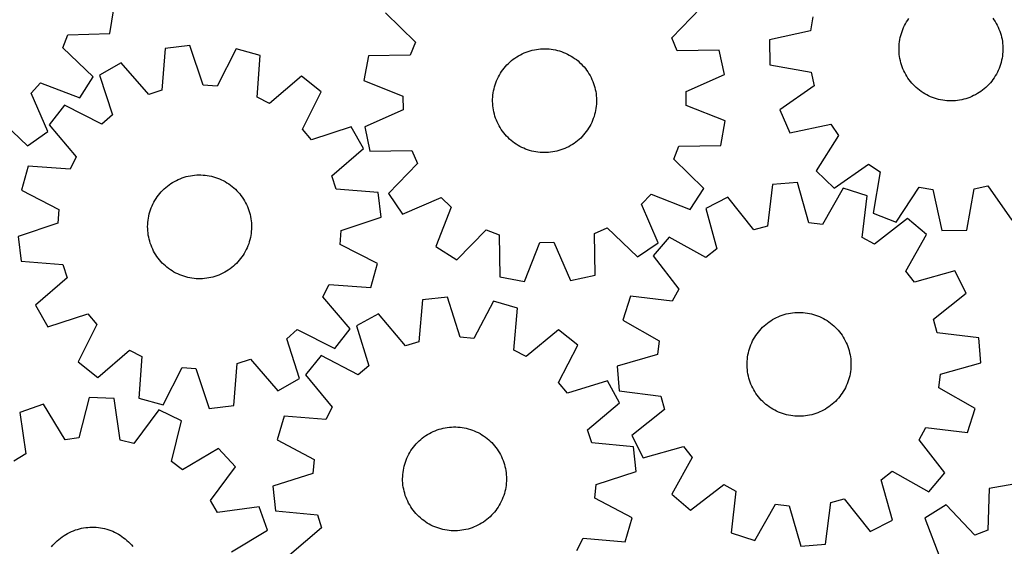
# Model space of a CAD drawing. Header units: millimetres. Extents: x 7 to 1243, y 7 to 1295.
# Tile 17 of 23: x 529 to 984, y 639 to 882. Entities that reach past the tile are written whole.
import ezdxf

# ---------------------------------------------------------------- set-up
doc = ezdxf.new("R2010")
doc.units = ezdxf.units.MM
doc.layers.add('CUT', color=7, linetype='CONTINUOUS', true_color=0x000000)

msp = doc.modelspace()

# ---------------------------------------------------------------- linework, layer by layer
at = {"layer": 'CUT'}
for p, q in [((830.402991, 873.740925), (843.830503, 887.710332)), ((570.676103, 875.772059), (572.637793, 887.140315)), ((698.083557, 885.330309), (711.960025, 871.806772)), ((895.623528, 883.449109), (894.483179, 877.121211)), ((939.490538, 881.995895), (940.050331, 882.799217)), ((978.76749, 882.930509), (979.332719, 882.131002)), ((937.206722, 877.674798), (937.592165, 878.57487)), ((937.592165, 878.57487), (938.013999, 879.458471)), ((938.013999, 879.458471), (938.471524, 880.32413)), ((938.471524, 880.32413), (938.963976, 881.170408)), ((938.963976, 881.170408), (939.490538, 881.995895)), ((979.332719, 882.131002), (979.864866, 881.309106)), ((979.864866, 881.309106), (980.363047, 880.466188)), ((980.363047, 880.466188), (980.826432, 879.603651)), ((980.826432, 879.603651), (981.254249, 878.722931)), ((981.254249, 878.722931), (981.645788, 877.825494)), ((548.999388, 869.210598), (551.30787, 875.211731)), ((551.30787, 875.211731), (570.676103, 875.772059)), ((832.960244, 867.841506), (830.402991, 873.740925)), ((894.483179, 877.121211), (875.56482, 872.933357)), ((935.845663, 872.980631), (936.04077, 873.940124)), ((936.04077, 873.940124), (936.274851, 874.890862)), ((936.274851, 874.890862), (936.547517, 875.83126)), ((936.547517, 875.83126), (936.858313, 876.759754)), ((936.858313, 876.759754), (937.206722, 877.674798)), ((981.645788, 877.825494), (982.000395, 876.912834)), ((982.000395, 876.912834), (982.317481, 875.986469)), ((982.317481, 875.986469), (982.596518, 875.047942)), ((982.596518, 875.047942), (982.837041, 874.098814)), ((982.837041, 874.098814), (983.038651, 873.140665)), ((562.998951, 855.81453), (548.999388, 869.210598)), ((607.758739, 870.34665), (596.307601, 868.947755)), ((613.878853, 851.962237), (607.758739, 870.34665)), ((711.960025, 871.806772), (709.596757, 865.827002)), ((875.56482, 872.933357), (875.773079, 861.39897)), ((935.460487, 869.087191), (935.497107, 870.065636)), ((935.497107, 870.065636), (935.573605, 871.041773)), ((935.573605, 871.041773), (935.689855, 872.013977)), ((935.689855, 872.013977), (935.845663, 872.980631)), ((983.038651, 873.140665), (983.201011, 872.175091)), ((983.201011, 872.175091), (983.323852, 871.203697)), ((983.323852, 871.203697), (983.406969, 870.228102)), ((983.406969, 870.228102), (983.450224, 869.249928)), ((983.450224, 869.249928), (983.453544, 868.270804)), ((596.307601, 868.947755), (594.793178, 849.630691)), ((629.082172, 868.748895), (620.290707, 851.4818)), ((640.196978, 865.659144), (629.082172, 868.748895)), ((638.815816, 846.332096), (640.196978, 865.659144)), ((690.224209, 865.443825), (688.158636, 854.093985)), ((709.596757, 865.827002), (690.224209, 865.443825)), ((757.968592, 864.490365), (758.784572, 865.031542)), ((758.784572, 865.031542), (759.621946, 865.538985)), ((759.621946, 865.538985), (760.479322, 866.011851)), ((760.479322, 866.011851), (761.355272, 866.449352)), ((761.355272, 866.449352), (762.248338, 866.85076)), ((762.248338, 866.85076), (763.157033, 867.215407)), ((763.157033, 867.215407), (764.079846, 867.542687)), ((764.079846, 867.542687), (765.01524, 867.832054)), ((765.01524, 867.832054), (765.961658, 868.083026)), ((765.961658, 868.083026), (766.917526, 868.295187)), ((766.917526, 868.295187), (767.881252, 868.468183)), ((767.881252, 868.468183), (768.851232, 868.601726)), ((768.851232, 868.601726), (769.825852, 868.695593)), ((769.825852, 868.695593), (770.80349, 868.749629)), ((770.80349, 868.749629), (771.782518, 868.763743)), ((771.782518, 868.763743), (772.761307, 868.737913)), ((772.761307, 868.737913), (773.738228, 868.672181)), ((773.738228, 868.672181), (774.711654, 868.566656)), ((774.711654, 868.566656), (775.679967, 868.421514)), ((775.679967, 868.421514), (776.641553, 868.236997)), ((776.641553, 868.236997), (777.594813, 868.013412)), ((777.594813, 868.013412), (778.53816, 867.751131)), ((778.53816, 867.751131), (779.470024, 867.45059)), ((779.470024, 867.45059), (780.388854, 867.11229)), ((780.388854, 867.11229), (781.293121, 866.736793)), ((781.293121, 866.736793), (782.181318, 866.324726)), ((782.181318, 866.324726), (783.051969, 865.876773)), ((783.051969, 865.876773), (783.903625, 865.39368)), ((783.903625, 865.39368), (784.734866, 864.876251)), ((784.734866, 864.876251), (785.544311, 864.325348)), ((852.334973, 868.091066), (832.960244, 867.841506)), ((854.770028, 856.81472), (852.334973, 868.091066)), ((935.463807, 868.108067), (935.460487, 869.087191)), ((935.507062, 867.129893), (935.463807, 868.108067)), ((935.590179, 866.154298), (935.507062, 867.129893)), ((935.71302, 865.182904), (935.590179, 866.154298)), ((935.87538, 864.21733), (935.71302, 865.182904)), ((983.224176, 865.344018), (983.068368, 864.377364)), ((983.340426, 866.316222), (983.224176, 865.344018)), ((983.416924, 867.292359), (983.340426, 866.316222)), ((983.453544, 868.270804), (983.416924, 867.292359)), ((575.995884, 862.263763), (565.951746, 856.589192)), ((588.685542, 847.620847), (575.995884, 862.263763)), ((752.964825, 859.839945), (753.595285, 860.589088)), ((753.595285, 860.589088), (754.255777, 861.311892)), ((754.255777, 861.311892), (754.945201, 862.007154)), ((754.945201, 862.007154), (755.66241, 862.673717)), ((755.66241, 862.673717), (756.406211, 863.310471)), ((756.406211, 863.310471), (757.175365, 863.916356)), ((757.175365, 863.916356), (757.968592, 864.490365)), ((785.544311, 864.325348), (786.330612, 863.741887)), ((786.330612, 863.741887), (787.092459, 863.12684)), ((787.092459, 863.12684), (787.828586, 862.48123)), ((787.828586, 862.48123), (788.537767, 861.806131)), ((788.537767, 861.806131), (789.218821, 861.102668)), ((789.218821, 861.102668), (789.870615, 860.372011)), ((789.870615, 860.372011), (790.492064, 859.615376)), ((875.773079, 861.39897), (894.830285, 857.896783)), ((936.07699, 863.259181), (935.87538, 864.21733)), ((936.317514, 862.310053), (936.07699, 863.259181)), ((936.596551, 861.371526), (936.317514, 862.310053)), ((936.913637, 860.445161), (936.596551, 861.371526)), ((937.268244, 859.532501), (936.913637, 860.445161)), ((982.055719, 860.598241), (981.707309, 859.683197)), ((982.366515, 861.526735), (982.055719, 860.598241)), ((982.63918, 862.467133), (982.366515, 861.526735)), ((982.873261, 863.41787), (982.63918, 862.467133)), ((983.068368, 864.377364), (982.873261, 863.41787)), ((556.836144, 846.062337), (562.998951, 855.81453)), ((565.951746, 856.589192), (571.944921, 838.163008)), ((659.285827, 856.022887), (644.555741, 843.434519)), ((668.372172, 848.914877), (659.285827, 856.022887)), ((749.867784, 854.864593), (750.297884, 855.744201)), ((750.297884, 855.744201), (750.763504, 856.605533)), ((750.763504, 856.605533), (751.263869, 857.447157)), ((751.263869, 857.447157), (751.798146, 858.267671)), ((751.798146, 858.267671), (752.365446, 859.065709)), ((752.365446, 859.065709), (752.964825, 859.839945)), ((790.492064, 859.615376), (791.082134, 858.834023)), ((791.082134, 858.834023), (791.639843, 858.029252)), ((791.639843, 858.029252), (792.164262, 857.202403)), ((792.164262, 857.202403), (792.654518, 856.354851)), ((792.654518, 856.354851), (793.109796, 855.488008)), ((793.109796, 855.488008), (793.529338, 854.603316)), ((837.018763, 849.047158), (854.770028, 856.81472)), ((894.830285, 857.896783), (896.198323, 851.614175)), ((937.659782, 858.635064), (937.268244, 859.532501)), ((938.087599, 857.754344), (937.659782, 858.635064)), ((938.550984, 856.891807), (938.087599, 857.754344)), ((939.049165, 856.048889), (938.550984, 856.891807)), ((939.581313, 855.226993), (939.049165, 856.048889)), ((979.950055, 856.187587), (979.423494, 855.3621)), ((980.442508, 857.033864), (979.950055, 856.187587)), ((980.900032, 857.899524), (980.442508, 857.033864)), ((981.321867, 858.783125), (980.900032, 857.899524)), ((981.707309, 859.683197), (981.321867, 858.783125)), ((534.298507, 848.295658), (538.727801, 852.956564)), ((538.727801, 852.956564), (556.836144, 846.062337)), ((620.290707, 851.4818), (613.878853, 851.962237)), ((688.158636, 854.093985), (706.154054, 846.91016)), ((748.273008, 850.244596), (748.515991, 851.193097)), ((748.515991, 851.193097), (748.797461, 852.130898)), ((748.797461, 852.130898), (749.116948, 853.056437)), ((749.116948, 853.056437), (749.47392, 853.968175)), ((749.47392, 853.968175), (749.867784, 854.864593)), ((793.529338, 854.603316), (793.912446, 853.702248)), ((793.912446, 853.702248), (794.258481, 852.786304)), ((794.258481, 852.786304), (794.566869, 851.857007)), ((794.566869, 851.857007), (794.837095, 850.915905)), ((896.198323, 851.614175), (880.32266, 840.50536)), ((940.146542, 854.427486), (939.581313, 855.226993)), ((940.743911, 853.651699), (940.146542, 854.427486)), ((941.372426, 852.900923), (940.743911, 853.651699)), ((942.031041, 852.176409), (941.372426, 852.900923)), ((942.718661, 851.479362), (942.031041, 852.176409)), ((943.434139, 850.810941), (942.718661, 851.479362)), ((976.311635, 851.593278), (975.600706, 850.92002)), ((976.994511, 852.294973), (976.311635, 851.593278)), ((977.648197, 853.023937), (976.994511, 852.294973)), ((978.271606, 853.778958), (977.648197, 853.023937)), ((978.8637, 854.558778), (978.271606, 853.778958)), ((979.423494, 855.3621), (978.8637, 854.558778)), ((542.105965, 830.561904), (534.298507, 848.295658)), ((594.793178, 849.630691), (588.685542, 847.620847)), ((659.700004, 831.587561), (668.372172, 848.914877)), ((706.154054, 846.91016), (706.259038, 840.481189)), ((747.693045, 846.375375), (747.778691, 847.350751)), ((747.778691, 847.350751), (747.90405, 848.321823)), ((747.90405, 848.321823), (748.068914, 849.286973)), ((748.068914, 849.286973), (748.273008, 850.244596)), ((794.837095, 850.915905), (795.06871, 849.964564)), ((795.06871, 849.964564), (795.261328, 849.004567)), ((795.261328, 849.004567), (795.414629, 848.037513)), ((795.414629, 848.037513), (795.528358, 847.065011)), ((795.528358, 847.065011), (795.602325, 846.088679)), ((837.123747, 842.618187), (837.018763, 849.047158)), ((944.176286, 850.172261), (943.434139, 850.810941)), ((944.943866, 849.564383), (944.176286, 850.172261)), ((945.735602, 848.988319), (944.943866, 849.564383)), ((946.550176, 848.445029), (945.735602, 848.988319)), ((947.386232, 847.935416), (946.550176, 848.445029)), ((948.242379, 847.460328), (947.386232, 847.935416)), ((949.117191, 847.020557), (948.242379, 847.460328)), ((950.009213, 846.616835), (949.117191, 847.020557)), ((950.91696, 846.249832), (950.009213, 846.616835)), ((969.054228, 846.681418), (968.148991, 846.308267)), ((969.943491, 847.091181), (969.054228, 846.681418)), ((970.815301, 847.536875), (969.943491, 847.091181)), ((971.668206, 848.017757), (970.815301, 847.536875)), ((972.500786, 848.533029), (971.668206, 848.017757)), ((973.311657, 849.081831), (972.500786, 848.533029)), ((974.099468, 849.663251), (973.311657, 849.081831)), ((974.862908, 850.276321), (974.099468, 849.663251)), ((975.600706, 850.92002), (974.862908, 850.276321)), ((549.744018, 842.641032), (542.636009, 833.554686)), ((567.071335, 833.968863), (549.744018, 842.641032)), ((644.555741, 843.434519), (638.815816, 846.332096)), ((747.641395, 844.418204), (747.647254, 845.397316)), ((747.675477, 843.439668), (747.641395, 844.418204)), ((747.647254, 845.397316), (747.693045, 846.375375)), ((747.749444, 842.463336), (747.675477, 843.439668)), ((747.863173, 841.490833), (747.749444, 842.463336)), ((795.499111, 842.177595), (795.373751, 841.206523)), ((795.584757, 843.152972), (795.499111, 842.177595)), ((795.630548, 844.13103), (795.584757, 843.152972)), ((795.602325, 846.088679), (795.636407, 845.110142)), ((795.636407, 845.110142), (795.630548, 844.13103)), ((855.119166, 835.434362), (837.123747, 842.618187)), ((951.838921, 845.920161), (950.91696, 846.249832)), ((952.773562, 845.62837), (951.838921, 845.920161)), ((953.719326, 845.374944), (952.773562, 845.62837)), ((954.67464, 845.160305), (953.719326, 845.374944)), ((955.637915, 844.984811), (954.67464, 845.160305)), ((956.607545, 844.848754), (955.637915, 844.984811)), ((957.581918, 844.752359), (956.607545, 844.848754)), ((958.559413, 844.695789), (957.581918, 844.752359)), ((959.538401, 844.679135), (958.559413, 844.695789)), ((960.517253, 844.702428), (959.538401, 844.679135)), ((961.494342, 844.765627), (960.517253, 844.702428)), ((962.468039, 844.868627), (961.494342, 844.765627)), ((963.436724, 845.011257), (962.468039, 844.868627)), ((964.398786, 845.19328), (963.436724, 845.011257)), ((965.352623, 845.414393), (964.398786, 845.19328)), ((966.296647, 845.674227), (965.352623, 845.414393)), ((967.229287, 845.972351), (966.296647, 845.674227)), ((968.148991, 846.308267), (967.229287, 845.972351)), ((571.944921, 838.163008), (567.071335, 833.968863)), ((706.259038, 840.481189), (688.507774, 832.713626)), ((748.016474, 840.523779), (747.863173, 841.490833)), ((748.209092, 839.563782), (748.016474, 840.523779)), ((748.440707, 838.612441), (748.209092, 839.563782)), ((748.710933, 837.671339), (748.440707, 838.612441)), ((749.01932, 836.742043), (748.710933, 837.671339)), ((794.480341, 837.397449), (794.160854, 836.471909)), ((794.76181, 838.335249), (794.480341, 837.397449)), ((795.004794, 839.28375), (794.76181, 838.335249)), ((795.208888, 840.241373), (795.004794, 839.28375)), ((795.373751, 841.206523), (795.208888, 840.241373)), ((880.32266, 840.50536), (884.929086, 829.928673)), ((518.588649, 837.209654), (532.68027, 823.910457)), ((542.636009, 833.554686), (555.224376, 818.824601)), ((749.365356, 835.826098), (749.01932, 836.742043)), ((749.748463, 834.92503), (749.365356, 835.826098)), ((750.168005, 834.040338), (749.748463, 834.92503)), ((750.623283, 833.173495), (750.168005, 834.040338)), ((751.11354, 832.325943), (750.623283, 833.173495)), ((792.514298, 832.922813), (792.013933, 832.08119)), ((792.979917, 833.784145), (792.514298, 832.922813)), ((793.410017, 834.663753), (792.979917, 833.784145)), ((793.803881, 835.560172), (793.410017, 834.663753)), ((794.160854, 836.471909), (793.803881, 835.560172)), ((853.053592, 824.084522), (855.119166, 835.434362)), ((884.929086, 829.928673), (903.875877, 833.985951)), ((903.875877, 833.985951), (907.544029, 828.705104)), ((532.68027, 823.910457), (542.105965, 830.561904)), ((663.894148, 826.713975), (659.700004, 831.587561)), ((682.320333, 832.70715), (663.894148, 826.713975)), ((687.994904, 822.663012), (682.320333, 832.70715)), ((688.507774, 832.713626), (690.942829, 821.437281)), ((751.637959, 831.499094), (751.11354, 832.325943)), ((752.195668, 830.694323), (751.637959, 831.499094)), ((752.785738, 829.91297), (752.195668, 830.694323)), ((753.407187, 829.156335), (752.785738, 829.91297)), ((754.058981, 828.425678), (753.407187, 829.156335)), ((754.740035, 827.722215), (754.058981, 828.425678)), ((789.022025, 828.216454), (788.332601, 827.521192)), ((789.682517, 828.939259), (789.022025, 828.216454)), ((790.312977, 829.688402), (789.682517, 828.939259)), ((790.912356, 830.462637), (790.312977, 829.688402)), ((791.479656, 831.260676), (790.912356, 830.462637)), ((792.013933, 832.08119), (791.479656, 831.260676)), ((907.544029, 828.705104), (897.127989, 812.366544)), ((755.449216, 827.047117), (754.740035, 827.722215)), ((756.185342, 826.401506), (755.449216, 827.047117)), ((756.94719, 825.786459), (756.185342, 826.401506)), ((757.733491, 825.202998), (756.94719, 825.786459)), ((758.542935, 824.652095), (757.733491, 825.202998)), ((759.374177, 824.134666), (758.542935, 824.652095)), ((760.225832, 823.651574), (759.374177, 824.134666)), ((761.096483, 823.203621), (760.225832, 823.651574)), ((783.655855, 823.989361), (782.79848, 823.516496)), ((784.49323, 824.496805), (783.655855, 823.989361)), ((785.30921, 825.037981), (784.49323, 824.496805)), ((786.102437, 825.61199), (785.30921, 825.037981)), ((786.871591, 826.217876), (786.102437, 825.61199)), ((787.615391, 826.85463), (786.871591, 826.217876)), ((788.332601, 827.521192), (787.615391, 826.85463)), ((831.317777, 817.721574), (833.681045, 823.701345)), ((833.681045, 823.701345), (853.053592, 824.084522)), ((673.351988, 809.973354), (687.994904, 822.663012)), ((690.942829, 821.437281), (710.317558, 821.68684)), ((710.317558, 821.68684), (712.874811, 815.787421)), ((761.984681, 822.791553), (761.096483, 823.203621)), ((762.888947, 822.416057), (761.984681, 822.791553)), ((763.807777, 822.077756), (762.888947, 822.416057)), ((764.739641, 821.777216), (763.807777, 822.077756)), ((765.682988, 821.514934), (764.739641, 821.777216)), ((766.636248, 821.291349), (765.682988, 821.514934)), ((767.597835, 821.106832), (766.636248, 821.291349)), ((768.566147, 820.96169), (767.597835, 821.106832)), ((769.539574, 820.856166), (768.566147, 820.96169)), ((770.516495, 820.790433), (769.539574, 820.856166)), ((771.495284, 820.764603), (770.516495, 820.790433)), ((772.474312, 820.778717), (771.495284, 820.764603)), ((773.45195, 820.832753), (772.474312, 820.778717)), ((774.42657, 820.926621), (773.45195, 820.832753)), ((775.39655, 821.060163), (774.42657, 820.926621)), ((776.360276, 821.233159), (775.39655, 821.060163)), ((777.316143, 821.44532), (776.360276, 821.233159)), ((778.262562, 821.696293), (777.316143, 821.44532)), ((779.197956, 821.985659), (778.262562, 821.696293)), ((780.120768, 822.312939), (779.197956, 821.985659)), ((781.029464, 822.677586), (780.120768, 822.312939)), ((781.92253, 823.078994), (781.029464, 822.677586)), ((782.79848, 823.516496), (781.92253, 823.078994)), ((555.224376, 818.824601), (552.3268, 813.084675)), ((712.874811, 815.787421), (699.447298, 801.818015)), ((845.194245, 804.198037), (831.317777, 817.721574)), ((905.431294, 804.357762), (921.383193, 815.356821)), ((921.383193, 815.356821), (926.793016, 811.881695)), ((532.999752, 814.465837), (529.910001, 803.351031)), ((552.3268, 813.084675), (532.999752, 814.465837)), ((606.978658, 809.890136), (607.938523, 810.083409)), ((607.938523, 810.083409), (608.905473, 810.237369)), ((608.905473, 810.237369), (609.877897, 810.351761)), ((609.877897, 810.351761), (610.854179, 810.426393)), ((610.854179, 810.426393), (611.832692, 810.461142)), ((611.832692, 810.461142), (612.811808, 810.455951)), ((612.811808, 810.455951), (613.789897, 810.410827)), ((613.789897, 810.410827), (614.765332, 810.325845)), ((614.765332, 810.325845), (615.736489, 810.201148)), ((615.736489, 810.201148), (616.701751, 810.036942)), ((616.701751, 810.036942), (617.659513, 809.833501)), ((897.127989, 812.366544), (905.431294, 804.357762)), ((926.793016, 811.881695), (923.422346, 792.800788)), ((597.330967, 805.306913), (598.111918, 805.897516)), ((598.111918, 805.897516), (598.916309, 806.455773)), ((598.916309, 806.455773), (599.7428, 806.980755)), ((599.7428, 806.980755), (600.590018, 807.47159)), ((600.590018, 807.47159), (601.45655, 807.927459)), ((601.45655, 807.927459), (602.340956, 808.347603)), ((602.340956, 808.347603), (603.241763, 808.731325)), ((603.241763, 808.731325), (604.157471, 809.077985)), ((604.157471, 809.077985), (605.086558, 809.387005)), ((605.086558, 809.387005), (606.027475, 809.657873)), ((606.027475, 809.657873), (606.978658, 809.890136)), ((617.659513, 809.833501), (618.608179, 809.591164)), ((618.608179, 809.591164), (619.546171, 809.310334)), ((619.546171, 809.310334), (620.471928, 808.991478)), ((620.471928, 808.991478), (621.383909, 808.635127)), ((621.383909, 808.635127), (622.280596, 808.241874)), ((622.280596, 808.241874), (623.160497, 807.812374)), ((623.160497, 807.812374), (624.022146, 807.347341)), ((624.022146, 807.347341), (624.86411, 806.84755)), ((624.86411, 806.84755), (625.684988, 806.313832)), ((625.684988, 806.313832), (626.483414, 805.747076)), ((626.483414, 805.747076), (627.258057, 805.148225)), ((675.361832, 803.865718), (673.351988, 809.973354)), ((876.954697, 806.024572), (874.599346, 786.791924)), ((888.455944, 806.922781), (876.954697, 806.024572)), ((893.768539, 788.288974), (888.455944, 806.922781)), ((529.910001, 803.351031), (547.177096, 794.559567)), ((592.624369, 800.355951), (593.207294, 801.142649)), ((593.207294, 801.142649), (593.821822, 801.904916)), ((593.821822, 801.904916), (594.46693, 802.641483)), ((594.46693, 802.641483), (595.141545, 803.351123)), ((595.141545, 803.351123), (595.844544, 804.032657)), ((595.844544, 804.032657), (596.574757, 804.684949)), ((596.574757, 804.684949), (597.330967, 805.306913)), ((627.258057, 805.148225), (628.00763, 804.518276)), ((628.00763, 804.518276), (628.730884, 803.858277)), ((628.730884, 803.858277), (629.426616, 803.169327)), ((629.426616, 803.169327), (630.093667, 802.452572)), ((630.093667, 802.452572), (630.730928, 801.709206)), ((630.730928, 801.709206), (631.337338, 800.940465)), ((631.337338, 800.940465), (631.911887, 800.14763)), ((694.678895, 802.351295), (675.361832, 803.865718)), ((696.07779, 790.900157), (694.678895, 802.351295)), ((699.447298, 801.818015), (706.012267, 792.331885)), ((816.426238, 796.941953), (820.897972, 801.562156)), ((820.897972, 801.562156), (838.942508, 794.502613)), ((838.942508, 794.502613), (845.194245, 804.198037)), ((909.689419, 804.396685), (900.153342, 787.529389)), ((920.658915, 800.825185), (909.689419, 804.396685)), ((934.158428, 788.579175), (944.686904, 804.845509)), ((944.686904, 804.845509), (951.014802, 803.705161)), ((951.014802, 803.705161), (955.202656, 784.786802)), ((966.737043, 784.995061), (970.23923, 804.052267)), ((970.23923, 804.052267), (976.521838, 805.420304)), ((976.521838, 805.420304), (987.630653, 789.544642)), ((590.215822, 796.103118), (590.627284, 796.991596)), ((590.627284, 796.991596), (591.074644, 797.862553)), ((591.074644, 797.862553), (591.557156, 798.714537)), ((591.557156, 798.714537), (592.074018, 799.546131)), ((592.074018, 799.546131), (592.624369, 800.355951)), ((631.911887, 800.14763), (632.45362, 799.332019)), ((632.45362, 799.332019), (632.961634, 798.49499)), ((632.961634, 798.49499), (633.435084, 797.637937)), ((633.435084, 797.637937), (633.873182, 796.762286)), ((633.873182, 796.762286), (634.275199, 795.869494)), ((706.012267, 792.331885), (723.81668, 799.976836)), ((723.81668, 799.976836), (728.436884, 795.505101)), ((824.071189, 779.137539), (816.426238, 796.941953)), ((856.370829, 800.232681), (846.088792, 795.001507)), ((868.409876, 785.05033), (856.370829, 800.232681)), ((918.436264, 781.57675), (920.658915, 800.825185)), ((547.177096, 794.559567), (546.696659, 788.147713)), ((588.71879, 791.450529), (588.941725, 792.403941)), ((588.941725, 792.403941), (589.203363, 793.347467)), ((589.203363, 793.347467), (589.503269, 794.279536)), ((589.503269, 794.279536), (589.840942, 795.198596)), ((589.840942, 795.198596), (590.215822, 796.103118)), ((634.275199, 795.869494), (634.640466, 794.961047)), ((634.640466, 794.961047), (634.968374, 794.038457)), ((634.968374, 794.038457), (635.258378, 793.103261)), ((635.258378, 793.103261), (635.509996, 792.157014)), ((635.509996, 792.157014), (635.722808, 791.201291)), ((728.436884, 795.505101), (721.37734, 777.460566)), ((846.088792, 795.001507), (851.272747, 776.331504)), ((923.422346, 792.800788), (934.158428, 788.579175)), ((546.696659, 788.147713), (528.312246, 782.027599)), ((588.195356, 786.591136), (588.220519, 787.569942)), ((588.220519, 787.569942), (588.285585, 788.546907)), ((588.285585, 788.546907), (588.390446, 789.520406)), ((588.390446, 789.520406), (588.534928, 790.488817)), ((588.534928, 790.488817), (588.71879, 791.450529)), ((635.722808, 791.201291), (635.896461, 790.237683)), ((635.896461, 790.237683), (636.030665, 789.267794)), ((636.030665, 789.267794), (636.125197, 788.293238)), ((636.125197, 788.293238), (636.179899, 787.315638)), ((636.179899, 787.315638), (636.194681, 786.33662)), ((677.693378, 784.780042), (696.07779, 790.900157)), ((900.153342, 787.529389), (893.768539, 788.288974)), ((939.309393, 790.365678), (924.044373, 778.431627)), ((948.077133, 782.868198), (939.309393, 790.365678)), ((588.210137, 785.612117), (588.195356, 786.591136)), ((588.26484, 784.634517), (588.210137, 785.612117)), ((588.359371, 783.659961), (588.26484, 784.634517)), ((588.493575, 782.690072), (588.359371, 783.659961)), ((588.667228, 781.726464), (588.493575, 782.690072)), ((635.99959, 783.407349), (635.855108, 782.438938)), ((636.104451, 784.380848), (635.99959, 783.407349)), ((636.169518, 785.357813), (636.104451, 784.380848)), ((636.194681, 786.33662), (636.169518, 785.357813)), ((677.21294, 778.368189), (677.693378, 784.780042)), ((731.072765, 771.208829), (744.596302, 785.085297)), ((744.596302, 785.085297), (750.576072, 782.722029)), ((750.576072, 782.722029), (750.959249, 763.349482)), ((794.716234, 783.44283), (800.615653, 786.000083)), ((794.965793, 764.068101), (794.716234, 783.44283)), ((800.615653, 786.000083), (814.585059, 772.572571)), ((874.599346, 786.791924), (868.409876, 785.05033)), ((938.657613, 765.935535), (948.077133, 782.868198)), ((955.202656, 784.786802), (966.737043, 784.995061)), ((528.312246, 782.027599), (529.711141, 770.576461)), ((588.88004, 780.770742), (588.667228, 781.726464)), ((589.131658, 779.824494), (588.88004, 780.770742)), ((589.421662, 778.889298), (589.131658, 779.824494)), ((589.749571, 777.966708), (589.421662, 778.889298)), ((634.886768, 778.64822), (634.549094, 777.72916)), ((635.186673, 779.580288), (634.886768, 778.64822)), ((635.448311, 780.523814), (635.186673, 779.580288)), ((635.671247, 781.477226), (635.448311, 780.523814)), ((635.855108, 782.438938), (635.671247, 781.477226)), ((694.480035, 769.576724), (677.21294, 778.368189)), ((762.309089, 761.283908), (769.492914, 779.279327)), ((769.492914, 779.279327), (775.921885, 779.38431)), ((775.921885, 779.38431), (783.689448, 761.633046)), ((814.585059, 772.572571), (824.071189, 779.137539)), ((829.288238, 781.773393), (821.790758, 773.005653)), ((846.220901, 772.353873), (829.288238, 781.773393)), ((924.044373, 778.431627), (918.436264, 781.57675)), ((590.114837, 777.058262), (589.749571, 777.966708)), ((590.516854, 776.16547), (590.114837, 777.058262)), ((590.954952, 775.289818), (590.516854, 776.16547)), ((591.428402, 774.432765), (590.954952, 775.289818)), ((591.936416, 773.595737), (591.428402, 774.432765)), ((592.478149, 772.780126), (591.936416, 773.595737)), ((632.83288, 774.213218), (632.316018, 773.381624)), ((633.315392, 775.065203), (632.83288, 774.213218)), ((633.762752, 775.936159), (633.315392, 775.065203)), ((634.174214, 776.824637), (633.762752, 775.936159)), ((634.549094, 777.72916), (634.174214, 776.824637)), ((721.37734, 777.460566), (731.072765, 771.208829)), ((851.272747, 776.331504), (846.220901, 772.353873)), ((529.711141, 770.576461), (549.028204, 769.062037)), ((549.028204, 769.062037), (551.038049, 762.954401)), ((593.052698, 771.98729), (592.478149, 772.780126)), ((593.659108, 771.218549), (593.052698, 771.98729)), ((594.296369, 770.475183), (593.659108, 771.218549)), ((594.96342, 769.758428), (594.296369, 770.475183)), ((595.659152, 769.069478), (594.96342, 769.758428)), ((596.382406, 768.409479), (595.659152, 769.069478)), ((629.248491, 769.576632), (628.545492, 768.895099)), ((629.923106, 770.286273), (629.248491, 769.576632)), ((630.568214, 771.022839), (629.923106, 770.286273)), ((631.182742, 771.785106), (630.568214, 771.022839)), ((631.765667, 772.571804), (631.182742, 771.785106)), ((632.316018, 773.381624), (631.765667, 772.571804)), ((691.390285, 758.461918), (694.480035, 769.576724)), ((821.790758, 773.005653), (833.724809, 757.740633)), ((597.131979, 767.77953), (596.382406, 768.409479)), ((597.906623, 767.180679), (597.131979, 767.77953)), ((598.705048, 766.613923), (597.906623, 767.180679)), ((599.525926, 766.080205), (598.705048, 766.613923)), ((600.36789, 765.580414), (599.525926, 766.080205)), ((601.22954, 765.115382), (600.36789, 765.580414)), ((602.10944, 764.685881), (601.22954, 765.115382)), ((603.006127, 764.292629), (602.10944, 764.685881)), ((622.04908, 764.580152), (621.148274, 764.19643)), ((622.933486, 765.000297), (622.04908, 764.580152)), ((623.800019, 765.456166), (622.933486, 765.000297)), ((624.647236, 765.947), (623.800019, 765.456166)), ((625.473728, 766.471982), (624.647236, 765.947)), ((626.278118, 767.030239), (625.473728, 766.471982)), ((627.059069, 767.620842), (626.278118, 767.030239)), ((627.81528, 768.242807), (627.059069, 767.620842)), ((628.545492, 768.895099), (627.81528, 768.242807)), ((942.635244, 760.883689), (938.657613, 765.935535)), ((961.305247, 766.067644), (942.635244, 760.883689)), ((966.536421, 755.785607), (961.305247, 766.067644)), ((551.038049, 762.954401), (536.395132, 750.264743)), ((603.918108, 763.936278), (603.006127, 764.292629)), ((604.843865, 763.617422), (603.918108, 763.936278)), ((605.781857, 763.336591), (604.843865, 763.617422)), ((606.730524, 763.094254), (605.781857, 763.336591)), ((607.688285, 762.890813), (606.730524, 763.094254)), ((608.653547, 762.726608), (607.688285, 762.890813)), ((609.624704, 762.60191), (608.653547, 762.726608)), ((610.600139, 762.516929), (609.624704, 762.60191)), ((611.578229, 762.471805), (610.600139, 762.516929)), ((612.557345, 762.466613), (611.578229, 762.471805)), ((613.535858, 762.501362), (612.557345, 762.466613)), ((614.512139, 762.575995), (613.535858, 762.501362)), ((615.484564, 762.690386), (614.512139, 762.575995)), ((616.451513, 762.844347), (615.484564, 762.690386)), ((617.411378, 763.037619), (616.451513, 762.844347)), ((618.362561, 763.269882), (617.411378, 763.037619)), ((619.303479, 763.54075), (618.362561, 763.269882)), ((620.232565, 763.849771), (619.303479, 763.54075)), ((621.148274, 764.19643), (620.232565, 763.849771)), ((750.959249, 763.349482), (762.309089, 761.283908)), ((783.689448, 761.633046), (794.965793, 764.068101)), ((669.16566, 754.103155), (672.063236, 759.84308)), ((672.063236, 759.84308), (691.390285, 758.461918)), ((833.724809, 757.740633), (830.579686, 752.132524)), ((951.35407, 743.74656), (966.536421, 755.785607)), ((681.754027, 739.373069), (669.16566, 754.103155)), ((715.230345, 752.693351), (713.462606, 733.39782)), ((726.698852, 753.941883), (715.230345, 752.693351)), ((732.577229, 735.478755), (726.698852, 753.941883)), ((747.999486, 752.064495), (738.982228, 734.914233)), ((759.072797, 748.82918), (747.999486, 752.064495)), ((811.331251, 754.355175), (807.759751, 743.385679)), ((830.579686, 752.132524), (811.331251, 754.355175)), ((536.395132, 750.264743), (542.069704, 740.220605)), ((694.83268, 746.276432), (684.714954, 740.734132)), ((707.329126, 731.468284), (694.83268, 746.276432)), ((757.438176, 729.521916), (759.072797, 748.82918)), ((883.365077, 746.198684), (884.319203, 746.418543)), ((884.319203, 746.418543), (885.281504, 746.5993)), ((885.281504, 746.5993), (886.250376, 746.740657)), ((886.250376, 746.740657), (887.224208, 746.842377)), ((887.224208, 746.842377), (888.201378, 746.904291)), ((888.201378, 746.904291), (889.18026, 746.926296)), ((889.18026, 746.926296), (890.159226, 746.908356)), ((890.159226, 746.908356), (891.136645, 746.8505)), ((891.136645, 746.8505), (892.11089, 746.752824)), ((892.11089, 746.752824), (893.080341, 746.615492)), ((893.080341, 746.615492), (894.043384, 746.438732)), ((894.043384, 746.438732), (894.998415, 746.222837)), ((542.069704, 740.220605), (560.495888, 746.21378)), ((560.495888, 746.21378), (564.690033, 741.340195)), ((807.759751, 743.385679), (824.627047, 733.849602)), ((873.848407, 741.349266), (874.612653, 741.961331)), ((874.612653, 741.961331), (875.401227, 742.541715)), ((875.401227, 742.541715), (876.212819, 743.08945)), ((876.212819, 743.08945), (877.046076, 743.603627)), ((877.046076, 743.603627), (877.899613, 744.083388)), ((877.899613, 744.083388), (878.772008, 744.527935)), ((878.772008, 744.527935), (879.661809, 744.936528)), ((879.661809, 744.936528), (880.567536, 745.308488)), ((880.567536, 745.308488), (881.487681, 745.643195)), ((881.487681, 745.643195), (882.420712, 745.940092)), ((882.420712, 745.940092), (883.365077, 746.198684)), ((894.998415, 746.222837), (895.943846, 745.968168)), ((895.943846, 745.968168), (896.878102, 745.675148)), ((896.878102, 745.675148), (897.799628, 745.344264)), ((897.799628, 745.344264), (898.706892, 744.976069)), ((898.706892, 744.976069), (899.598382, 744.571174)), ((899.598382, 744.571174), (900.472616, 744.130253)), ((900.472616, 744.130253), (901.328137, 743.65404)), ((901.328137, 743.65404), (902.163522, 743.143328)), ((902.163522, 743.143328), (902.977381, 742.598967)), ((902.977381, 742.598967), (903.768359, 742.021863)), ((903.768359, 742.021863), (904.535139, 741.412976)), ((953.095664, 737.55709), (951.35407, 743.74656)), ((564.690033, 741.340195), (556.017864, 724.012878)), ((652.445115, 734.764747), (657.318701, 738.958892)), ((657.318701, 738.958892), (674.646018, 730.286724)), ((674.646018, 730.286724), (681.754027, 739.373069)), ((684.714954, 740.734132), (690.465856, 722.230901)), ((778.033571, 738.9433), (763.13959, 726.54928)), ((787.025875, 731.716686), (778.033571, 738.9433)), ((869.841987, 737.072073), (870.435106, 737.851114)), ((870.435106, 737.851114), (871.059507, 738.605315)), ((871.059507, 738.605315), (871.714152, 739.333419)), ((871.714152, 739.333419), (872.39795, 740.034215)), ((872.39795, 740.034215), (873.109763, 740.706537)), ((873.109763, 740.706537), (873.848407, 741.349266)), ((904.535139, 741.412976), (905.276445, 740.77332)), ((905.276445, 740.77332), (905.991044, 740.103959)), ((905.991044, 740.103959), (906.677746, 739.406009)), ((906.677746, 739.406009), (907.335409, 738.680629)), ((907.335409, 738.680629), (907.962936, 737.929028)), ((907.962936, 737.929028), (908.559285, 737.152456)), ((972.328312, 735.201739), (953.095664, 737.55709)), ((658.438291, 716.338563), (652.445115, 734.764747)), ((713.462606, 733.39782), (707.329126, 731.468284)), ((738.982228, 734.914233), (732.577229, 735.478755)), ((824.627047, 733.849602), (823.867462, 727.464799)), ((866.991642, 731.951398), (867.378268, 732.850962)), ((867.378268, 732.850962), (867.801264, 733.734008)), ((867.801264, 733.734008), (868.259926, 734.599065)), ((868.259926, 734.599065), (868.753491, 735.444694)), ((868.753491, 735.444694), (869.281138, 736.269488)), ((869.281138, 736.269488), (869.841987, 737.072073)), ((908.559285, 737.152456), (909.123462, 736.352206)), ((909.123462, 736.352206), (909.654528, 735.529611)), ((909.654528, 735.529611), (910.1516, 734.686038)), ((910.1516, 734.686038), (910.613851, 733.822893)), ((910.613851, 733.822893), (911.04051, 732.941611)), ((911.04051, 732.941611), (911.430867, 732.043661)), ((973.226521, 723.700492), (972.328312, 735.201739)), ((565.10421, 716.904868), (579.834295, 729.493236)), ((579.834295, 729.493236), (585.57422, 726.59566)), ((763.13959, 726.54928), (757.438176, 729.521916)), ((778.127113, 714.504643), (787.025875, 731.716686)), ((865.624412, 727.259024), (865.820781, 728.218261)), ((865.820781, 728.218261), (866.056112, 729.168689)), ((866.056112, 729.168689), (866.330013, 730.108728)), ((866.330013, 730.108728), (866.64203, 731.036813)), ((866.64203, 731.036813), (866.991642, 731.951398)), ((911.430867, 732.043661), (911.784274, 731.130535)), ((911.784274, 731.130535), (912.100142, 730.203754)), ((912.100142, 730.203754), (912.377944, 729.26486)), ((912.377944, 729.26486), (912.61722, 728.315417)), ((912.61722, 728.315417), (912.817569, 727.357004)), ((556.017864, 724.012878), (565.10421, 716.904868)), ((585.57422, 726.59566), (584.193058, 707.268611)), ((629.596859, 723.297064), (635.704494, 725.306908)), ((635.704494, 725.306908), (648.394153, 710.663992)), ((668.325617, 726.999823), (661.099004, 718.007519)), ((685.537661, 718.10106), (668.325617, 726.999823)), ((823.867462, 727.464799), (805.233655, 722.152204)), ((865.234117, 723.366095), (865.272023, 724.34449)), ((865.272023, 724.34449), (865.349805, 725.320526)), ((865.349805, 725.320526), (865.467333, 726.292576)), ((865.467333, 726.292576), (865.624412, 727.259024)), ((912.817569, 727.357004), (912.97866, 726.391217)), ((912.97866, 726.391217), (913.100224, 725.419663)), ((913.100224, 725.419663), (913.182058, 724.443959)), ((913.182058, 724.443959), (913.224026, 723.465729)), ((954.592714, 718.387897), (973.226521, 723.700492)), ((595.307864, 704.178861), (604.099329, 721.445955)), ((604.099329, 721.445955), (610.511183, 720.965518)), ((610.511183, 720.965518), (616.631297, 702.581106)), ((628.082435, 703.980001), (629.596859, 723.297064)), ((690.465856, 722.230901), (685.537661, 718.10106)), ((805.233655, 722.152204), (806.131864, 710.650957)), ((865.23615, 722.386967), (865.234117, 723.366095)), ((865.278118, 721.408737), (865.23615, 722.386967)), ((865.359952, 720.433033), (865.278118, 721.408737)), ((865.481516, 719.461479), (865.359952, 720.433033)), ((865.642606, 718.495692), (865.481516, 719.461479)), ((912.992843, 719.56012), (912.835763, 718.593672)), ((913.110371, 720.53217), (912.992843, 719.56012)), ((913.188153, 721.508205), (913.110371, 720.53217)), ((913.226059, 722.486601), (913.188153, 721.508205)), ((913.224026, 723.465729), (913.226059, 722.486601)), ((648.394153, 710.663992), (658.438291, 716.338563)), ((661.099004, 718.007519), (673.493024, 703.113538)), ((782.256953, 709.576448), (778.127113, 714.504643)), ((800.760184, 715.327349), (782.256953, 709.576448)), ((806.302484, 705.209623), (800.760184, 715.327349)), ((865.842956, 717.537279), (865.642606, 718.495692)), ((866.082231, 716.587836), (865.842956, 717.537279)), ((866.360034, 715.648942), (866.082231, 716.587836)), ((866.675902, 714.722161), (866.360034, 715.648942)), ((867.029308, 713.809035), (866.675902, 714.722161)), ((911.818146, 714.815883), (911.468534, 713.901298)), ((912.130163, 715.743968), (911.818146, 714.815883)), ((912.404064, 716.684007), (912.130163, 715.743968)), ((912.639395, 717.634435), (912.404064, 716.684007)), ((912.835763, 718.593672), (912.639395, 717.634435)), ((953.833129, 712.003093), (954.592714, 718.387897)), ((806.131864, 710.650957), (825.364512, 708.295606)), ((867.419666, 712.911084), (867.029308, 713.809035)), ((867.846325, 712.029803), (867.419666, 712.911084)), ((868.308576, 711.166658), (867.846325, 712.029803)), ((868.805648, 710.323085), (868.308576, 711.166658)), ((869.336714, 709.500489), (868.805648, 710.323085)), ((909.706685, 710.408002), (909.179038, 709.583208)), ((910.20025, 711.253631), (909.706685, 710.408002)), ((910.658912, 712.118688), (910.20025, 711.253631)), ((911.081908, 713.001734), (910.658912, 712.118688)), ((911.468534, 713.901298), (911.081908, 713.001734)), ((970.700425, 702.467017), (953.833129, 712.003093)), ((561.185689, 707.669828), (556.366307, 688.90241)), ((572.706623, 707.075213), (561.185689, 707.669828)), ((575.56831, 687.911363), (572.706623, 707.075213)), ((584.193058, 707.268611), (595.307864, 704.178861)), ((825.364512, 708.295606), (827.106106, 702.106136)), ((869.900891, 708.70024), (869.336714, 709.500489)), ((870.49724, 707.923668), (869.900891, 708.70024)), ((871.124767, 707.172067), (870.49724, 707.923668)), ((871.782429, 706.446687), (871.124767, 707.172067)), ((872.469131, 705.748736), (871.782429, 706.446687)), ((873.18373, 705.079376), (872.469131, 705.748736)), ((906.062226, 705.818481), (905.350413, 705.146159)), ((906.746024, 706.519277), (906.062226, 705.818481)), ((907.400669, 707.247381), (906.746024, 706.519277)), ((908.02507, 708.001582), (907.400669, 707.247381)), ((908.618189, 708.780623), (908.02507, 708.001582)), ((909.179038, 709.583208), (908.618189, 708.780623)), ((540.02621, 704.584694), (529.154707, 700.725175)), ((550.003753, 687.974725), (540.02621, 704.584694)), ((593.436062, 701.828123), (581.801553, 686.333588)), ((603.852467, 696.869901), (593.436062, 701.828123)), ((616.631297, 702.581106), (628.082435, 703.980001)), ((673.493024, 703.113538), (670.520387, 697.412124)), ((791.494336, 692.713178), (806.302484, 705.209623)), ((827.106106, 702.106136), (811.923755, 690.067089)), ((873.925037, 704.43972), (873.18373, 705.079376)), ((874.691817, 703.830833), (873.925037, 704.43972)), ((875.482795, 703.253729), (874.691817, 703.830833)), ((876.296654, 702.709368), (875.482795, 703.253729)), ((877.132039, 702.198656), (876.296654, 702.709368)), ((877.98756, 701.722443), (877.132039, 702.198656)), ((878.861794, 701.281522), (877.98756, 701.722443)), ((879.753284, 700.876627), (878.861794, 701.281522)), ((880.660548, 700.508431), (879.753284, 700.876627)), ((898.798367, 700.916168), (897.89264, 700.544208)), ((899.688168, 701.324761), (898.798367, 700.916168)), ((900.560563, 701.769308), (899.688168, 701.324761)), ((901.4141, 702.249069), (900.560563, 701.769308)), ((902.247357, 702.763245), (901.4141, 702.249069)), ((903.058949, 703.310981), (902.247357, 702.763245)), ((903.847523, 703.891365), (903.058949, 703.310981)), ((904.611769, 704.50343), (903.847523, 703.891365)), ((905.350413, 705.146159), (904.611769, 704.50343)), ((967.128925, 691.497521), (970.700425, 702.467017)), ((529.154707, 700.725175), (531.884158, 681.542044)), ((599.162634, 678.069692), (603.852467, 696.869901)), ((651.213123, 699.046744), (647.977809, 687.973434)), ((670.520387, 697.412124), (651.213123, 699.046744)), ((881.582074, 700.177548), (880.660548, 700.508431)), ((882.51633, 699.884528), (881.582074, 700.177548)), ((883.461761, 699.629859), (882.51633, 699.884528)), ((884.416792, 699.413964), (883.461761, 699.629859)), ((885.379835, 699.237204), (884.416792, 699.413964)), ((886.349285, 699.099872), (885.379835, 699.237204)), ((887.323531, 699.002196), (886.349285, 699.099872)), ((888.30095, 698.94434), (887.323531, 699.002196)), ((889.279915, 698.9264), (888.30095, 698.94434)), ((890.258798, 698.948405), (889.279915, 698.9264)), ((891.235968, 699.010319), (890.258798, 698.948405)), ((892.2098, 699.112039), (891.235968, 699.010319)), ((893.178672, 699.253395), (892.2098, 699.112039)), ((894.140972, 699.434153), (893.178672, 699.253395)), ((895.095099, 699.654011), (894.140972, 699.434153)), ((896.039464, 699.912604), (895.095099, 699.654011)), ((896.972495, 700.209501), (896.039464, 699.912604)), ((897.89264, 700.544208), (896.972495, 700.209501)), ((719.248961, 691.448254), (720.132449, 691.870325)), ((720.132449, 691.870325), (721.032417, 692.256009)), ((721.032417, 692.256009), (721.947368, 692.604663)), ((721.947368, 692.604663), (722.875779, 692.915708)), ((722.875779, 692.915708), (723.816104, 693.188625)), ((723.816104, 693.188625), (724.766779, 693.422961)), ((724.766779, 693.422961), (725.72622, 693.618325)), ((725.72622, 693.618325), (726.692832, 693.774392)), ((726.692832, 693.774392), (727.665005, 693.890902)), ((727.665005, 693.890902), (728.641121, 693.967662)), ((728.641121, 693.967662), (729.619556, 694.004544)), ((729.619556, 694.004544), (730.598681, 694.001486)), ((730.598681, 694.001486), (731.576867, 693.958493)), ((731.576867, 693.958493), (732.552485, 693.875638)), ((732.552485, 693.875638), (733.523911, 693.753057)), ((733.523911, 693.753057), (734.489529, 693.590955)), ((734.489529, 693.590955), (735.447731, 693.389602)), ((735.447731, 693.389602), (736.396924, 693.149333)), ((736.396924, 693.149333), (737.335526, 692.870547)), ((737.335526, 692.870547), (738.261975, 692.553709)), ((738.261975, 692.553709), (739.174731, 692.199347)), ((739.174731, 692.199347), (740.072272, 691.808049)), ((740.072272, 691.808049), (740.953107, 691.380467)), ((793.423872, 686.579698), (791.494336, 692.713178)), ((944.735367, 688.112063), (947.88049, 693.720172)), ((947.88049, 693.720172), (967.128925, 691.497521)), ((556.366307, 688.90241), (550.003753, 687.974725)), ((581.801553, 686.333588), (575.56831, 687.911363)), ((647.977809, 687.973434), (665.12807, 678.956175)), ((712.943944, 686.858167), (713.645456, 687.541231)), ((713.645456, 687.541231), (714.374245, 688.195113)), ((714.374245, 688.195113), (715.129099, 688.818724)), ((715.129099, 688.818724), (715.908761, 689.411027)), ((715.908761, 689.411027), (716.711933, 689.971036)), ((716.711933, 689.971036), (717.537278, 690.497818)), ((717.537278, 690.497818), (718.383424, 690.990498)), ((718.383424, 690.990498), (719.248961, 691.448254)), ((740.953107, 691.380467), (741.815768, 690.917314)), ((741.815768, 690.917314), (742.658819, 690.419359)), ((742.658819, 690.419359), (743.480858, 689.887431)), ((743.480858, 689.887431), (744.280517, 689.322416)), ((744.280517, 689.322416), (745.056463, 688.725255)), ((745.056463, 688.725255), (745.807407, 688.096941)), ((745.807407, 688.096941), (746.532098, 687.43852)), ((746.532098, 687.43852), (747.229329, 686.751087)), ((811.923755, 690.067089), (817.154929, 679.785052)), ((956.669418, 672.847043), (944.735367, 688.112063)), ((620.995998, 684.089409), (604.317611, 674.226659)), ((628.722072, 675.522423), (620.995998, 684.089409)), ((709.369668, 682.213781), (709.884716, 683.046499)), ((709.884716, 683.046499), (710.433301, 683.857517)), ((710.433301, 683.857517), (711.01451, 684.645484)), ((711.01451, 684.645484), (711.627376, 685.409088)), ((711.627376, 685.409088), (712.270877, 686.147058)), ((712.270877, 686.147058), (712.943944, 686.858167)), ((747.229329, 686.751087), (747.897941, 686.035788)), ((747.897941, 686.035788), (748.536821, 685.293812)), ((748.536821, 685.293812), (749.144904, 684.526394)), ((749.144904, 684.526394), (749.72118, 683.734813)), ((749.72118, 683.734813), (750.264689, 682.920384)), ((750.264689, 682.920384), (750.774526, 682.084465)), ((812.719403, 684.811958), (793.423872, 686.579698)), ((813.967935, 673.343452), (812.719403, 684.811958)), ((817.154929, 679.785052), (835.824932, 684.969007)), ((835.824932, 684.969007), (839.802563, 679.917161)), ((531.884158, 681.542044), (526.360934, 678.250131)), ((604.317611, 674.226659), (599.162634, 678.069692)), ((665.12807, 678.956175), (664.563549, 672.551177)), ((707.32545, 677.774314), (707.66112, 678.694108)), ((707.66112, 678.694108), (708.034028, 679.599445)), ((708.034028, 679.599445), (708.443553, 680.488818)), ((708.443553, 680.488818), (708.889013, 681.360747)), ((708.889013, 681.360747), (709.369668, 682.213781)), ((750.774526, 682.084465), (751.249842, 681.228446)), ((751.249842, 681.228446), (751.689848, 680.353751)), ((751.689848, 680.353751), (752.093809, 679.461837)), ((752.093809, 679.461837), (752.461055, 678.554189)), ((752.461055, 678.554189), (752.790973, 677.632316)), ((839.802563, 679.917161), (830.383043, 662.984498)), ((617.194702, 659.948016), (628.722072, 675.522423)), ((706.223002, 673.012771), (706.365373, 673.981494)), ((706.365373, 673.981494), (706.547138, 674.943605)), ((706.547138, 674.943605), (706.767995, 675.897501)), ((706.767995, 675.897501), (707.027576, 676.841594)), ((707.027576, 676.841594), (707.32545, 677.774314)), ((752.790973, 677.632316), (753.083015, 676.697754)), ((753.083015, 676.697754), (753.336694, 675.752057)), ((753.336694, 675.752057), (753.551588, 674.7968)), ((753.551588, 674.7968), (753.72734, 673.833573)), ((753.72734, 673.833573), (753.863657, 672.863979)), ((927.187429, 669.521192), (932.239275, 673.498823)), ((932.239275, 673.498823), (949.171938, 664.079303)), ((664.563549, 672.551177), (646.100421, 666.6728)), ((706.034295, 670.083082), (706.057325, 671.061941)), ((706.05121, 669.104099), (706.034295, 670.083082)), ((706.108043, 668.12662), (706.05121, 669.104099)), ((706.057325, 671.061941), (706.120262, 672.039046)), ((706.120262, 672.039046), (706.223002, 673.012771)), ((753.863657, 672.863979), (753.960313, 671.889632)), ((754.011031, 668.95431), (753.948093, 667.977205)), ((753.960313, 671.889632), (754.017145, 670.912153)), ((754.034061, 669.933169), (754.011031, 668.95431)), ((754.017145, 670.912153), (754.034061, 669.933169)), ((795.504807, 667.465074), (813.967935, 673.343452)), ((932.371384, 650.851189), (927.187429, 669.521192)), ((949.171938, 664.079303), (956.669418, 672.847043)), ((646.100421, 666.6728), (647.348952, 655.204293)), ((706.204698, 667.152272), (706.108043, 668.12662)), ((706.341015, 666.182678), (706.204698, 667.152272)), ((706.516767, 665.219451), (706.341015, 666.182678)), ((706.731662, 664.264194), (706.516767, 665.219451)), ((753.521218, 665.072646), (753.30036, 664.11875)), ((753.702983, 666.034757), (753.521218, 665.072646)), ((753.845354, 667.003481), (753.702983, 666.034757)), ((753.948093, 667.977205), (753.845354, 667.003481)), ((794.940285, 661.060076), (795.504807, 667.465074)), ((839.150783, 655.487018), (854.415803, 667.421069)), ((854.415803, 667.421069), (860.023912, 664.275946)), ((977.142277, 665.597471), (976.548137, 646.230245)), ((988.51394, 667.539311), (977.142277, 665.597471)), ((620.486615, 654.424793), (617.194702, 659.948016)), ((706.985341, 663.318498), (706.731662, 664.264194)), ((707.277383, 662.383935), (706.985341, 663.318498)), ((707.607301, 661.462063), (707.277383, 662.383935)), ((707.974546, 660.554414), (707.607301, 661.462063)), ((708.378508, 659.6625), (707.974546, 660.554414)), ((752.034328, 660.416806), (751.624803, 659.527433)), ((752.407235, 661.322143), (752.034328, 660.416806)), ((752.742905, 662.241937), (752.407235, 661.322143)), ((753.040779, 663.174657), (752.742905, 662.241937)), ((753.30036, 664.11875), (753.040779, 663.174657)), ((812.090547, 652.042817), (794.940285, 661.060076)), ((830.383043, 662.984498), (839.150783, 655.487018)), ((860.023912, 664.275946), (857.801261, 645.027511)), ((903.86083, 659.060772), (910.0503, 660.802366)), ((910.0503, 660.802366), (922.089347, 645.620015)), ((639.669746, 657.154243), (620.486615, 654.424793)), ((643.529264, 646.28274), (639.669746, 657.154243)), ((708.818513, 658.787806), (708.378508, 659.6625)), ((709.29383, 657.931786), (708.818513, 658.787806)), ((709.803667, 657.095867), (709.29383, 657.931786)), ((710.347175, 656.281438), (709.803667, 657.095867)), ((710.923451, 655.489857), (710.347175, 656.281438)), ((711.531535, 654.722439), (710.923451, 655.489857)), ((749.053845, 655.370768), (748.44098, 654.607164)), ((749.635054, 656.158734), (749.053845, 655.370768)), ((750.183639, 656.969752), (749.635054, 656.158734)), ((750.698688, 657.80247), (750.183639, 656.969752)), ((751.179342, 658.655504), (750.698688, 657.80247)), ((751.624803, 659.527433), (751.179342, 658.655504)), ((868.770757, 641.456011), (878.306833, 658.323307)), ((878.306833, 658.323307), (884.691637, 657.563722)), ((884.691637, 657.563722), (890.004232, 638.929915)), ((901.505479, 639.828124), (903.86083, 659.060772)), ((957.171376, 657.955172), (947.408439, 651.809398)), ((970.542983, 643.932243), (957.171376, 657.955172)), ((647.348952, 655.204293), (666.644483, 653.436554)), ((666.644483, 653.436554), (668.57402, 647.303074)), ((712.170414, 653.980464), (711.531535, 654.722439)), ((712.839026, 653.265164), (712.170414, 653.980464)), ((713.536258, 652.577732), (712.839026, 653.265164)), ((714.260948, 651.91931), (713.536258, 652.577732)), ((715.011892, 651.290996), (714.260948, 651.91931)), ((715.787839, 650.693835), (715.011892, 651.290996)), ((744.939257, 651.197527), (744.159595, 650.605224)), ((745.69411, 651.821138), (744.939257, 651.197527)), ((746.4229, 652.47502), (745.69411, 651.821138)), ((747.124411, 653.158084), (746.4229, 652.47502)), ((747.797478, 653.869193), (747.124411, 653.158084)), ((748.44098, 654.607164), (747.797478, 653.869193)), ((808.855232, 640.969507), (812.090547, 652.042817)), ((922.089347, 645.620015), (932.371384, 650.851189)), ((947.408439, 651.809398), (954.271042, 633.689048)), ((553.89497, 646.037409), (554.814074, 646.374963)), ((554.814074, 646.374963), (555.746182, 646.674746)), ((555.746182, 646.674746), (556.689742, 646.936261)), ((556.689742, 646.936261), (557.643183, 647.159071)), ((557.643183, 647.159071), (558.60492, 647.342807)), ((558.60492, 647.342807), (559.57335, 647.487162)), ((559.57335, 647.487162), (560.546862, 647.591895)), ((560.546862, 647.591895), (561.523836, 647.656834)), ((561.523836, 647.656834), (562.502645, 647.681869)), ((562.502645, 647.681869), (563.481662, 647.666959)), ((563.481662, 647.666959), (564.459255, 647.612128)), ((564.459255, 647.612128), (565.433798, 647.517469)), ((565.433798, 647.517469), (566.40367, 647.383138)), ((566.40367, 647.383138), (567.367255, 647.209359)), ((567.367255, 647.209359), (568.32295, 646.996422)), ((568.32295, 646.996422), (569.269164, 646.74468)), ((569.269164, 646.74468), (570.204323, 646.454554)), ((570.204323, 646.454554), (571.126869, 646.126524)), ((626.919296, 636.305197), (643.529264, 646.28274)), ((668.57402, 647.303074), (653.765871, 634.806628)), ((716.587497, 650.12882), (715.787839, 650.693835)), ((717.409536, 649.596893), (716.587497, 650.12882)), ((718.252588, 649.098938), (717.409536, 649.596893)), ((719.115249, 648.635784), (718.252588, 649.098938)), ((719.996083, 648.208202), (719.115249, 648.635784)), ((720.893625, 647.816905), (719.996083, 648.208202)), ((721.80638, 647.462542), (720.893625, 647.816905)), ((722.73283, 647.145704), (721.80638, 647.462542)), ((723.671432, 646.866919), (722.73283, 647.145704)), ((724.620624, 646.626649), (723.671432, 646.866919)), ((725.578827, 646.425296), (724.620624, 646.626649)), ((726.544445, 646.263194), (725.578827, 646.425296)), ((727.515871, 646.140614), (726.544445, 646.263194)), ((733.375524, 646.241859), (732.40335, 646.125349)), ((734.342135, 646.397927), (733.375524, 646.241859)), ((735.301577, 646.59329), (734.342135, 646.397927)), ((736.252251, 646.827626), (735.301577, 646.59329)), ((737.192576, 647.100543), (736.252251, 646.827626)), ((738.120987, 647.411588), (737.192576, 647.100543)), ((739.035938, 647.760242), (738.120987, 647.411588)), ((739.935907, 648.145926), (739.035938, 647.760242)), ((740.819394, 648.567997), (739.935907, 648.145926)), ((741.684932, 649.025754), (740.819394, 648.567997)), ((742.531077, 649.518433), (741.684932, 649.025754)), ((743.356423, 650.045215), (742.531077, 649.518433)), ((744.159595, 650.605224), (743.356423, 650.045215)), ((976.548137, 646.230245), (970.542983, 643.932243)), ((546.451477, 641.412396), (547.188128, 642.057408)), ((547.188128, 642.057408), (547.950476, 642.671836)), ((547.950476, 642.671836), (548.73725, 643.254658)), ((548.73725, 643.254658), (549.547142, 643.804903)), ((549.547142, 643.804903), (550.378804, 644.321656)), ((550.378804, 644.321656), (551.230851, 644.804057)), ((551.230851, 644.804057), (552.101866, 645.251302)), ((552.101866, 645.251302), (552.990399, 645.662648)), ((552.990399, 645.662648), (553.89497, 646.037409)), ((571.126869, 646.126524), (572.035268, 645.761139)), ((572.035268, 645.761139), (572.928007, 645.359005)), ((572.928007, 645.359005), (573.803601, 644.920792)), ((573.803601, 644.920792), (574.660592, 644.44723)), ((574.660592, 644.44723), (575.497554, 643.939106)), ((575.497554, 643.939106), (576.313094, 643.397267)), ((576.313094, 643.397267), (577.105855, 642.822614)), ((577.105855, 642.822614), (577.874516, 642.216103)), ((577.874516, 642.216103), (578.617799, 641.578745)), ((728.491489, 646.057758), (727.515871, 646.140614)), ((729.469674, 646.014765), (728.491489, 646.057758)), ((730.448799, 646.011707), (729.469674, 646.014765)), ((731.427234, 646.048589), (730.448799, 646.011707)), ((732.40335, 646.125349), (731.427234, 646.048589)), ((786.575332, 636.902714), (789.547968, 642.604127)), ((789.547968, 642.604127), (808.855232, 640.969507)), ((857.801261, 645.027511), (868.770757, 641.456011)), ((543.785671, 638.548708), (544.407735, 639.304837)), ((544.407735, 639.304837), (545.060123, 640.034965)), ((545.060123, 640.034965), (545.741748, 640.737874)), ((545.741748, 640.737874), (546.451477, 641.412396)), ((578.617799, 641.578745), (579.334466, 640.9116)), ((579.334466, 640.9116), (580.023325, 640.215778)), ((580.023325, 640.215778), (580.68323, 639.492437)), ((580.68323, 639.492437), (581.313081, 638.742782)), ((890.004232, 638.929915), (901.505479, 639.828124))]:
    msp.add_line(p, q, dxfattribs=at)

doc.saveas('drawing.dxf')
